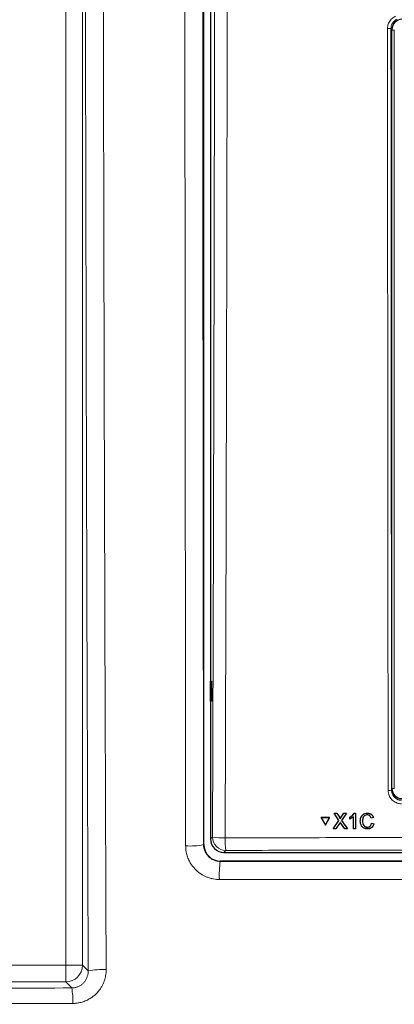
# Model space of a CAD drawing. Header units: millimetres. Extents: x 5 to 418, y 2 to 292.
# Tile 15 of 74: x 96.2 to 105.49, y 143.62 to 168.04. Entities that reach past the tile are written whole.
import ezdxf

# ---------------------------------------------------------------- set-up
doc = ezdxf.new("R2010")
doc.units = ezdxf.units.MM

msp = doc.modelspace()

# ---------------------------------------------------------------- linework, layer by layer
at = {"color": 7, "linetype": 'Continuous', "lineweight": 25}
for p, q in [((100.7633, 147.5832), (100.7633, 182.303)), ((100.9315, 170.3239), (100.9315, 147.7176)), ((105.4315, 148.9687), (105.4315, 167.8015)), ((100.9324, 151.6348), (100.9577, 151.6352)), ((100.9324, 151.1347), (100.9324, 151.6348)), ((100.9577, 151.6352), (100.9577, 151.1343)), ((100.9577, 151.1343), (100.9324, 151.1347)), ((103.9958, 148.3544), (103.9965, 148.3555)), ((104.1182, 148.1777), (103.9958, 148.3544)), ((103.9958, 148.3544), (104.0609, 148.3544)), ((103.9965, 148.3555), (103.9995, 148.3555)), ((104.0609, 148.3544), (104.0616, 148.3555)), ((104.0609, 148.3544), (104.128, 148.2575)), ((104.1728, 148.2574), (104.2392, 148.3543)), ((104.3052, 148.3543), (104.1837, 148.177)), ((104.2392, 148.3543), (104.2399, 148.3554)), ((104.2392, 148.3543), (104.3052, 148.3543)), ((104.3052, 148.3543), (104.3059, 148.3553)), ((104.4756, 147.9717), (104.475, 148.2698)), ((104.4923, 148.3542), (104.4929, 148.3553)), ((104.4923, 148.3542), (104.5239, 148.3542)), ((104.5239, 148.3542), (104.5245, 148.3553)), ((104.5239, 148.3542), (104.5247, 147.9717)), ((104.8231, 148.359), (104.8238, 148.3601)), ((103.6744, 148.2464), (103.675, 148.2475)), ((103.8859, 148.2464), (103.6744, 148.2464)), ((103.6744, 148.2464), (103.7805, 148.0635)), ((103.8866, 148.2475), (103.675, 148.2475)), ((103.7805, 148.0635), (103.8859, 148.2464)), ((103.7805, 148.0635), (103.7812, 148.0646)), ((103.7812, 148.0646), (103.8866, 148.2475)), ((103.8859, 148.2464), (103.8866, 148.2475)), ((103.977, 147.9719), (104.1182, 148.1777)), ((104.1333, 148.1035), (104.043, 147.9719)), ((104.1479, 148.221), (104.1485, 148.2221)), ((104.2606, 147.9718), (104.167, 148.107)), ((104.1837, 148.177), (104.3257, 147.9718)), ((104.3866, 148.2586), (104.3872, 148.2597)), ((104.3867, 148.2134), (104.3866, 148.2586)), ((104.7011, 148.1659), (104.7017, 148.167)), ((104.971, 148.2477), (104.917, 148.2362)), ((104.9271, 148.1065), (104.9278, 148.1076)), ((104.9271, 148.1065), (104.9812, 148.094)), ((104.9818, 148.0951), (104.9708, 148.068)), ((104.971, 148.2477), (104.9717, 148.2488)), ((104.9812, 148.094), (104.9818, 148.0951)), ((103.977, 147.9719), (103.9777, 147.973)), ((104.043, 147.9719), (103.977, 147.9719)), ((104.3257, 147.9718), (104.2606, 147.9718)), ((104.3257, 147.9718), (104.3263, 147.9728)), ((104.5247, 147.9717), (104.4756, 147.9717)), ((104.5247, 147.9717), (104.5254, 147.9728)), ((104.8199, 148.0108), (104.8206, 148.0119)), ((101.2644, 147.3848), (120.5986, 147.3848)), ((120.7164, 147.1666), (101.1799, 147.1666))]:
    msp.add_line(p, q, dxfattribs=at)
at = {"color": 7, "linetype": 'Continuous', "lineweight": 18}
for p, q in [((97.337, 144.5876), (97.337, 179.2148)), ((97.7531, 179.2148), (97.7531, 144.5876)), ((105.4315, 167.8015), (105.4081, 167.8249)), ((105.4909, 167.7848), (105.4315, 167.7848)), ((105.4909, 167.7848), (105.4909, 148.9681)), ((105.4909, 167.7848), (105.4982, 167.7848)), ((105.4235, 148.9285), (105.4315, 148.9687)), ((105.4909, 148.9681), (105.4315, 148.9681)), ((105.4909, 148.9681), (105.4982, 148.9681)), ((104.128, 148.2575), (104.1286, 148.2586)), ((104.1728, 148.2574), (104.1735, 148.2585)), ((100.7572, 147.577), (100.7633, 147.5832)), ((100.9315, 147.7176), (100.98, 147.7662)), ((101.3129, 147.4333), (101.2644, 147.3848)), ((101.1799, 147.1666), (101.1739, 147.1606)), ((70.8426, 144.5876), (97.337, 144.5876)), ((97.7531, 144.5876), (97.337, 144.5876)), ((97.337, 144.1715), (97.337, 144.5876)), ((97.7531, 144.5876), (97.8963, 144.4444)), ((97.337, 144.1715), (70.8426, 144.1715)), ((97.4866, 144.0219), (97.337, 144.1715))]:
    msp.add_line(p, q, dxfattribs=at)
for centre, radius, start, end in [((105.3431, 168.6222), 0.8, 268.48547, 274.66127), ((105.3584, 149.2766), 0.3541, 266.58782, 280.58882), ((100.4247, 149.2018), 1.6585, 266.17182, 281.56481), ((101.2291, 149.0494), 1.3071, 259.01521, 272.81826), ((101.314, 147.7673), 0.3339, 180.1836, 269.8164), ((102.7654, 147.6805), 1.4734, 177.53897, 189.65999), ((103.1859, 146.826), 2.0396, 170.55824, 183.16692), ((97.3357, 144.5889), 0.4174, 270.1836, 359.8164), ((98.2385, 142.8153), 1.6647, 86.47423, 101.86296), ((95.8621, 143.7159), 1.653, 357.32976, 10.66819)]:
    msp.add_arc(centre, radius, start, end, dxfattribs=at)
at = {"color": 7, "linetype": 'Continuous', "lineweight": 25}
for centre, major_axis, ratio, start_param, end_param in [((105.6815, 167.8014), (-0.1768, 0.1768), 0.9996955, 5.4979394, 7.0684312), ((105.6815, 148.969), (-0.0491, -0.2461), 0.9960441, 4.9100775, 6.4793527), ((101.1801, 147.5834), (0.2948, 0.2948), 0.9995737, 2.3563468, 3.9268385), ((101.2653, 147.7185), (-0.2363, -0.2363), 0.9972647, 5.4991567, 7.0672139)]:
    msp.add_ellipse(centre, major_axis=major_axis, ratio=ratio, start_param=start_param, end_param=end_param, dxfattribs=at)
at = {"color": 7, "linetype": 'Continuous', "lineweight": 18}
for points, knots in [([(97.8963, 144.4444), (97.8911, 145.7627), (97.8728, 150.4018), (97.8472, 158.3571), (97.8342, 164.9997), (97.8277, 168.3145)], [0, 0, 0, 0, 0.165898, 0.5837783, 1, 1, 1, 1]), ([(98.2724, 168.3278), (98.2789, 165.0157), (98.2919, 158.3783), (98.3174, 150.4294), (98.3357, 145.794), (98.3409, 144.4768)], [0, 0, 0, 0, 0.4162214, 0.8341019, 1, 1, 1, 1]), ([(100.3139, 147.547), (100.3102, 150.7306), (100.3025, 157.2397), (100.2972, 164.167), (100.295, 167.9072), (100.2947, 168.3164)], [0, 0, 0, 0, 0.4602117, 0.9409488, 1, 1, 1, 1]), ([(100.7383, 168.3297), (100.7385, 167.9209), (100.7407, 164.1836), (100.7459, 157.2619), (100.7534, 150.758), (100.7572, 147.577)], [0, 0, 0, 0, 0.0590511, 0.5397878, 1, 1, 1, 1]), ([(100.98, 147.7662), (100.9859, 149.4817), (100.9975, 152.913), (101.0115, 158.0644), (101.0232, 163.2188), (101.0286, 166.657), (101.0314, 168.3762)], [0, 0, 0, 0, 0.2499373, 0.4998997, 0.7499373, 1, 1, 1, 1]), ([(101.3449, 168.3671), (101.3446, 168.145), (101.3429, 167.0343), (101.3352, 162.3698), (101.3201, 155.7149), (101.3008, 149.9551), (101.2934, 147.7438)], [0, 0, 0, 0, 0.0322876, 0.1614382, 0.6780666, 1, 1, 1, 1]), ([(105.3219, 167.8225), (105.3256, 167.8601), (105.333, 167.9352), (105.3906, 168.0349), (105.4578, 168.0963), (105.5043, 168.1197), (105.5174, 168.1263)], [0, 0, 0, 0, 0.2949123, 0.5898446, 0.8848018, 1, 1, 1, 1]), ([(105.5545, 168.0528), (105.5447, 168.0478), (105.5099, 168.0303), (105.4595, 167.9841), (105.4163, 167.9094), (105.4108, 167.853), (105.4081, 167.8249)], [0, 0, 0, 0, 0.1151457, 0.4100518, 0.7050246, 1, 1, 1, 1]), ([(105.3373, 148.9231), (105.3373, 148.9786), (105.337, 149.2558), (105.3357, 150.4201), (105.3307, 155.0783), (105.3256, 161.101), (105.3228, 166.2387), (105.3219, 167.8225)], [0, 0, 0, 0, 0.0088087, 0.0440433, 0.1849823, 0.7487663, 1, 1, 1, 1]), ([(105.4081, 167.8249), (105.4099, 164.674), (105.4135, 158.3712), (105.4202, 152.0764), (105.4235, 148.9285)], [0, 0, 0, 0, 0.4999168, 1, 1, 1, 1]), ([(105.6706, 148.5899), (105.6331, 148.5937), (105.5581, 148.6013), (105.4583, 148.6589), (105.3829, 148.7436), (105.3431, 148.8371), (105.339, 148.8988), (105.3373, 148.9231)], [0, 0, 0, 0, 0.2149218, 0.4298257, 0.6447637, 0.8597292, 1, 1, 1, 1]), ([(105.4235, 148.9285), (105.4236, 148.924), (105.4238, 148.9103), (105.4259, 148.8921), (105.4325, 148.8581), (105.4438, 148.827), (105.461, 148.7965), (105.4729, 148.7791), (105.4862, 148.7628), (105.5009, 148.7475), (105.5168, 148.7335), (105.5338, 148.721), (105.5516, 148.71), (105.5706, 148.7004), (105.5902, 148.6925), (105.6104, 148.6863), (105.6309, 148.6819), (105.6519, 148.679), (105.6661, 148.6786), (105.6732, 148.6784)], [0, 0, 0, 0, 0.034826, 0.1048189, 0.1400146, 0.300044, 0.3548052, 0.4078234, 0.4612121, 0.5151745, 0.5699227, 0.6229236, 0.6762947, 0.7302394, 0.7849699, 0.8379657, 0.8913321, 0.9452727, 1, 1, 1, 1]), ([(100.3139, 147.547), (100.3142, 147.5316), (100.3151, 147.4852), (100.3224, 147.4234), (100.3357, 147.3564), (100.3557, 147.2824), (100.3899, 147.1951), (100.4379, 147.1079), (100.4917, 147.0311), (100.5536, 146.9606), (100.6148, 146.9056), (100.6767, 146.8591), (100.736, 146.8216), (100.8056, 146.7864), (100.8671, 146.7619), (100.9341, 146.7407), (101.0024, 146.7253), (101.0783, 146.7152), (101.1256, 146.7139), (101.1494, 146.7133)], [0, 0, 0, 0, 0.0353924, 0.106537, 0.14232, 0.1918836, 0.282004, 0.3564167, 0.419288, 0.4962079, 0.5706707, 0.6069837, 0.6735081, 0.7308117, 0.7853048, 0.8249291, 0.891502, 0.9454955, 1, 1, 1, 1]), ([(101.1739, 147.1606), (101.1625, 147.1609), (101.1395, 147.1615), (101.1049, 147.166), (101.0704, 147.1733), (101.0255, 147.187), (100.9826, 147.2062), (100.9426, 147.2305), (100.9142, 147.2513), (100.8877, 147.2743), (100.8633, 147.2993), (100.8409, 147.3265), (100.821, 147.3555), (100.8036, 147.3858), (100.7888, 147.4174), (100.7766, 147.4504), (100.7663, 147.4882), (100.7588, 147.5305), (100.7577, 147.5614), (100.7572, 147.577)], [0, 0, 0, 0, 0.0526916, 0.1057494, 0.1599665, 0.2145859, 0.3204824, 0.3742446, 0.4288027, 0.4815568, 0.5346852, 0.5883931, 0.6428946, 0.6955304, 0.7485351, 0.8027, 0.8572641, 0.9281848, 1, 1, 1, 1]), ([(101.2934, 147.7438), (101.5152, 147.7445), (102.6245, 147.7478), (104.6225, 147.7527), (107.2884, 147.7569), (109.9562, 147.7589), (112.6254, 147.7586), (115.2849, 147.756), (117.9335, 147.7513), (119.6908, 147.7463), (120.5696, 147.7438)], [0, 0, 0, 0, 0.0345653, 0.1728308, 0.3110963, 0.4493987, 0.587812, 0.7262622, 0.8631132, 1, 1, 1, 1]), ([(120.5501, 147.4333), (118.9502, 147.4375), (115.7491, 147.446), (110.939, 147.4493), (106.9286, 147.4463), (103.7196, 147.4402), (102.1155, 147.4356), (101.3129, 147.4333)], [0, 0, 0, 0, 0.2496658, 0.4995283, 0.7496125, 0.8747245, 1, 1, 1, 1]), ([(101.1739, 147.1606), (102.8012, 147.1591), (106.0571, 147.1563), (110.9467, 147.1552), (115.8378, 147.1563), (119.0937, 147.1591), (120.7224, 147.1606)], [0, 0, 0, 0, 0.2498913, 0.5, 0.7498913, 1, 1, 1, 1]), ([(120.7469, 146.7133), (119.1156, 146.7119), (115.8514, 146.7089), (111.0224, 146.7079), (106.1192, 146.7089), (102.855, 146.7118), (101.1494, 146.7133)], [0, 0, 0, 0, 0.2498914, 0.5000001, 0.7387425, 1, 1, 1, 1]), ([(97.8963, 144.4444), (97.8955, 144.4208), (97.8942, 144.3851), (97.8846, 144.3383), (97.8714, 144.2926), (97.8524, 144.2488), (97.8282, 144.208), (97.8006, 144.1695), (97.7683, 144.1347), (97.7319, 144.1045), (97.6933, 144.0778), (97.6514, 144.0561), (97.6073, 144.0401), (97.5703, 144.0303), (97.53, 144.0234), (97.5011, 144.0224), (97.4866, 144.0219)], [0, 0, 0, 0, 0.1083796, 0.1639154, 0.219839, 0.3278499, 0.3832182, 0.4389852, 0.5458465, 0.6006802, 0.6559279, 0.7610056, 0.8149781, 0.869373, 0.934307, 1, 1, 1, 1]), ([(97.5133, 143.6389), (97.5278, 143.6392), (97.5711, 143.64), (97.6288, 143.6465), (97.6907, 143.6582), (97.7607, 143.6759), (97.8492, 143.7085), (97.942, 143.7578), (98.0227, 143.814), (98.0939, 143.8765), (98.1471, 143.9354), (98.1931, 143.9962), (98.2309, 144.0552), (98.2672, 144.1265), (98.2916, 144.1876), (98.3122, 144.2522), (98.3281, 144.32), (98.3392, 144.3996), (98.3403, 144.4515), (98.3409, 144.4768)], [0, 0, 0, 0, 0.03301, 0.0992853, 0.1325746, 0.1773229, 0.2646093, 0.3480896, 0.4176574, 0.4900787, 0.5651627, 0.5993711, 0.6652214, 0.725732, 0.7826566, 0.816114, 0.8811804, 0.9421137, 1, 1, 1, 1]), ([(70.6957, 144.0245), (72.9305, 144.0176), (77.4025, 144.0038), (84.11, 143.9981), (90.8092, 144.0025), (95.2599, 144.0155), (97.4866, 144.0219)], [0, 0, 0, 0, 0.2504819, 0.5012443, 0.750484, 1, 1, 1, 1]), ([(97.5133, 143.6389), (95.2846, 143.6325), (90.8248, 143.6196), (84.9748, 143.6156), (79.8082, 143.6188), (75.3263, 143.6265), (72.2309, 143.6365), (70.6828, 143.6414)], [0, 0, 0, 0, 0.2493797, 0.4990358, 0.6534909, 0.8266992, 1, 1, 1, 1])]:
    msp.add_open_spline(points, degree=3, knots=knots, dxfattribs=at)
at = {"color": 7, "linetype": 'Continuous', "lineweight": 25}
for points, knots in [([(104.3866, 148.2586), (104.4105, 148.2721), (104.4531, 148.2961), (104.4803, 148.3365), (104.4923, 148.3542)], [0, 0, 0, 0, 0.56042743, 1, 1, 1, 1]), ([(104.475, 148.2698), (104.4598, 148.2572), (104.4328, 148.2346), (104.4008, 148.2199), (104.3867, 148.2134)], [0, 0, 0, 0, 0.5596859, 1, 1, 1, 1]), ([(104.3873, 148.2597), (104.4111, 148.2732), (104.4537, 148.2973), (104.481, 148.3376), (104.4929, 148.3553)], [0, 0, 0, 0, 0.5604274, 1, 1, 1, 1]), ([(104.6471, 148.1657), (104.6491, 148.1933), (104.6531, 148.2484), (104.6956, 148.316), (104.7582, 148.353), (104.8015, 148.357), (104.8231, 148.359)], [0, 0, 0, 0, 0.2804925, 0.5595697, 0.7796153, 1, 1, 1, 1]), ([(104.664, 148.2535), (104.6754, 148.2763), (104.6967, 148.3188), (104.7592, 148.354), (104.8023, 148.358), (104.8238, 148.3601)], [0, 0, 0, 0, 0.3681692, 0.6838414, 1, 1, 1, 1]), ([(104.8206, 148.3148), (104.8071, 148.3139), (104.7801, 148.3121), (104.7439, 148.2916), (104.7069, 148.2445), (104.7035, 148.1983), (104.7011, 148.1659)], [0, 0, 0, 0, 0.1872234, 0.3739058, 0.5607363, 1, 1, 1, 1]), ([(104.7427, 148.2861), (104.7349, 148.2775), (104.7058, 148.2452), (104.7034, 148.2001), (104.7018, 148.167)], [0, 0, 0, 0, 0.2666781, 1, 1, 1, 1]), ([(104.917, 148.2362), (104.9128, 148.2481), (104.9043, 148.2718), (104.8805, 148.2991), (104.8504, 148.3131), (104.8306, 148.3142), (104.8206, 148.3148)], [0, 0, 0, 0, 0.2805533, 0.5597389, 0.7796538, 1, 1, 1, 1]), ([(104.8231, 148.359), (104.8419, 148.3576), (104.8794, 148.3548), (104.9255, 148.3271), (104.9563, 148.2894), (104.9661, 148.2616), (104.971, 148.2477)], [0, 0, 0, 0, 0.2800806, 0.5594487, 0.7795488, 1, 1, 1, 1]), ([(104.8238, 148.3601), (104.8426, 148.3587), (104.8801, 148.3559), (104.9261, 148.3282), (104.9569, 148.2905), (104.9668, 148.2627), (104.9717, 148.2488)], [0, 0, 0, 0, 0.2800806, 0.5594487, 0.7795488, 1, 1, 1, 1]), ([(104.128, 148.2575), (104.1323, 148.251), (104.1383, 148.2419), (104.1457, 148.23), (104.1472, 148.224), (104.1479, 148.221)], [0, 0, 0, 0, 0.5612769, 0.7817626, 1, 1, 1, 1]), ([(104.1286, 148.2586), (104.1329, 148.2521), (104.1389, 148.243), (104.1463, 148.2311), (104.1478, 148.2251), (104.1486, 148.2221)], [0, 0, 0, 0, 0.5612769, 0.7817626, 1, 1, 1, 1]), ([(104.1513, 148.1298), (104.1479, 148.1249), (104.1418, 148.1162), (104.1359, 148.1074), (104.1333, 148.1035)], [0, 0, 0, 0, 0.5600016, 1, 1, 1, 1]), ([(104.1479, 148.221), (104.1526, 148.2278), (104.1609, 148.2399), (104.1692, 148.2521), (104.1728, 148.2574)], [0, 0, 0, 0, 0.5599999, 1, 1, 1, 1]), ([(104.1486, 148.2221), (104.1532, 148.2289), (104.1615, 148.2411), (104.1698, 148.2532), (104.1735, 148.2585)], [0, 0, 0, 0, 0.5599999, 1, 1, 1, 1]), ([(104.167, 148.107), (104.1641, 148.1112), (104.1588, 148.1188), (104.1536, 148.1264), (104.1513, 148.1298)], [0, 0, 0, 0, 0.5599998, 1, 1, 1, 1]), ([(104.8251, 147.9667), (104.7964, 147.9688), (104.7391, 147.973), (104.6785, 148.0311), (104.6519, 148.0993), (104.6487, 148.1436), (104.6471, 148.1657)], [0, 0, 0, 0, 0.2799551, 0.5580876, 0.7789116, 1, 1, 1, 1]), ([(104.7011, 148.1659), (104.7022, 148.1454), (104.7044, 148.1044), (104.7269, 148.0495), (104.7714, 148.0165), (104.8037, 148.0127), (104.8199, 148.0108)], [0, 0, 0, 0, 0.281245, 0.5607156, 0.780138, 1, 1, 1, 1]), ([(104.7018, 148.167), (104.7029, 148.1465), (104.7051, 148.1056), (104.7275, 148.0506), (104.7721, 148.0176), (104.8044, 148.0138), (104.8206, 148.0119)], [0, 0, 0, 0, 0.281245, 0.5607156, 0.780138, 1, 1, 1, 1]), ([(104.8199, 148.0108), (104.8346, 148.0122), (104.8641, 148.0151), (104.9088, 148.0475), (104.9202, 148.0842), (104.9271, 148.1065)], [0, 0, 0, 0, 0.28071123, 0.56090458, 1, 1, 1, 1]), ([(104.8206, 148.0119), (104.8351, 148.0135), (104.8641, 148.0166), (104.8976, 148.0373), (104.9052, 148.0575), (104.9076, 148.0639)], [0, 0, 0, 0, 0.4062569, 0.8117642, 1, 1, 1, 1]), ([(104.9812, 148.094), (104.9749, 148.0744), (104.9623, 148.0353), (104.9219, 147.9926), (104.8735, 147.9698), (104.8412, 147.9677), (104.8251, 147.9667)], [0, 0, 0, 0, 0.2802563, 0.5595462, 0.7795894, 1, 1, 1, 1])]:
    msp.add_open_spline(points, degree=3, knots=knots, dxfattribs=at)

doc.saveas('drawing.dxf')
